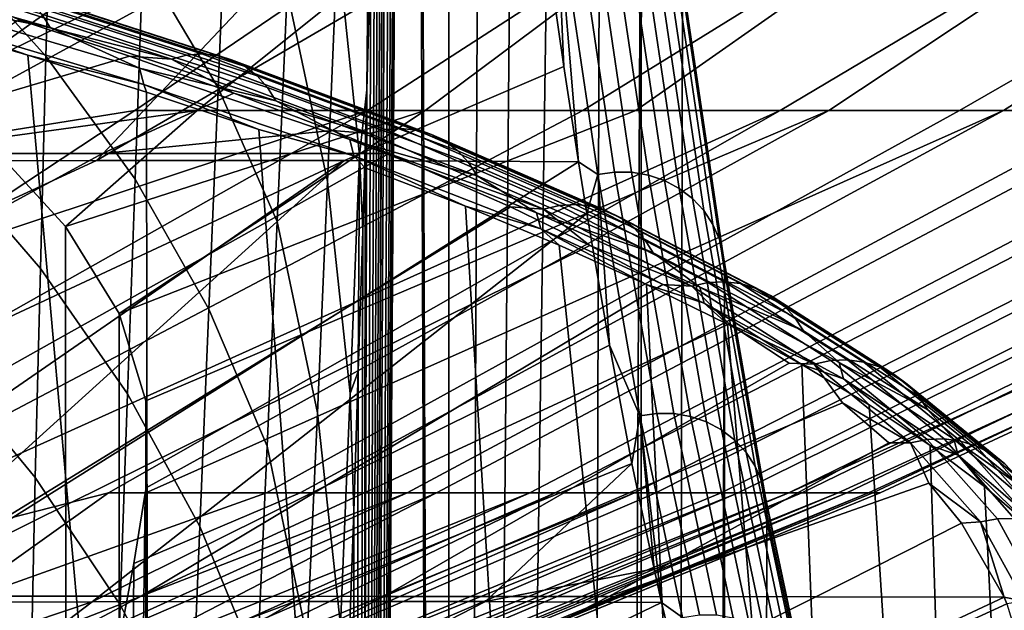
# Model space of a CAD drawing. Header units: metres. Extents: x -109 to 109, y -100 to 58.
# Tile 218 of 256: x 10.565 to 11.986, y -88.204 to -87.352. Entities that reach past the tile are written whole.
import ezdxf

# ---------------------------------------------------------------- set-up
doc = ezdxf.new("R2010")
doc.units = ezdxf.units.M
doc.layers.add('solid_21_062_100_XXX', color=7, linetype='CONTINUOUS')

msp = doc.modelspace()

# ---------------------------------------------------------------- linework, layer by layer
at = {"layer": 'solid_21_062_100_XXX'}
for points in [[(11.184763, -83.725746, -12.329351), (11.182526, -97.141953, -12.36777), (11.132689, -83.349373, -13.386336), (11.133984, -82.950752, -13.360291)], [(11.182526, -97.141953, -12.36777), (11.130466, -83.752258, -13.431258), (11.132689, -83.349373, -13.386336)], [(11.184763, -83.725746, -12.329351), (11.237278, -84.452599, -11.263227), (11.182526, -97.141953, -12.36777)], [(11.182526, -97.141953, -12.36777), (11.037268, -97.234558, -15.315604), (11.127295, -84.158638, -13.4954), (11.130466, -83.752258, -13.431258)], [(11.037268, -97.234558, -15.315604), (11.123158, -84.56781, -13.579127), (11.127295, -84.158638, -13.4954)], [(11.237278, -84.452599, -11.263227), (11.291389, -85.129326, -10.164747), (11.182526, -97.141953, -12.36777)], [(11.037268, -97.234558, -15.315604), (11.11804, -84.979156, -13.682779), (11.123158, -84.56781, -13.579127)], [(11.037268, -97.234558, -15.315604), (11.111924, -85.391945, -13.806681), (11.11804, -84.979156, -13.682779)], [(11.291389, -85.129326, -10.164747), (11.34698, -85.754486, -9.036256), (11.182526, -97.141953, -12.36777)], [(11.037268, -97.234558, -15.315604), (11.104795, -85.805481, -13.951156), (11.111924, -85.391945, -13.806681)], [(11.403936, -86.326797, -7.880075), (11.371697, -97.013657, -8.528762), (11.182526, -97.141953, -12.36777), (11.34698, -85.754486, -9.036256)], [(11.037268, -97.234558, -15.315604), (11.096634, -86.219101, -14.116561), (11.104795, -85.805481, -13.951156)], [(11.037268, -97.234558, -15.315604), (11.092161, -86.42569, -14.207218), (11.096634, -86.219101, -14.116561)], [(11.462135, -86.845024, -6.698707), (11.414532, -96.973763, -7.65951), (11.371697, -97.013657, -8.528762), (11.403936, -86.326797, -7.880075)], [(11.037268, -97.234558, -15.315604), (11.091611, -86.450294, -14.218379), (11.092161, -86.42569, -14.207218)], [(11.037268, -97.234558, -15.315604), (11.087427, -86.63208, -14.303198), (11.091611, -86.450294, -14.218379)], [(11.037268, -97.234558, -15.315604), (11.082427, -86.838104, -14.404562), (11.087427, -86.63208, -14.303198)], [(11.037268, -97.234558, -15.315604), (11.077159, -87.043663, -14.511351), (11.082427, -86.838104, -14.404562)], [(11.446376, -97.003174, -6.933265), (11.414532, -96.973763, -7.65951), (11.462135, -86.845024, -6.698707), (11.457319, -96.91539, -6.791195)], [(11.521454, -87.308052, -5.494647), (11.500065, -96.838539, -5.923754), (11.457319, -96.91539, -6.791195), (11.462135, -86.845024, -6.698707)], [(10.776423, -86.862297, -6.774191), (10.284968, -87.343292, -6.099185), (10.300515, -87.541451, -5.576911)], [(11.274362, -86.863976, -6.272103), (10.776423, -86.862297, -6.774191), (10.300515, -87.541451, -5.576911), (10.301704, -87.556114, -5.536963)], [(11.280804, -86.915596, -6.140454), (11.274362, -86.863976, -6.272103), (10.301704, -87.556114, -5.536963), (10.675611, -87.555389, -5.140099)], [(11.162273, -86.879967, 13.208403), (10.723304, -86.879967, 13.74341), (10.17187, -87.278542, 13.227898), (10.362198, -87.401077, 12.612713)], [(10.353836, -87.352074, -3.786071), (11.210348, -86.879967, -4.151585), (11.619567, -86.879967, -3.593493), (10.367348, -87.485214, -3.332168)], [(11.574577, -86.879967, 12.652584), (11.162273, -86.879967, 13.208403), (10.362198, -87.401077, 12.612713), (10.467577, -87.482864, 12.200525)], [(11.619567, -86.879967, -3.593493), (10.731043, -87.483253, -2.832774), (10.373212, -87.540329, -3.135169), (10.367348, -87.485214, -3.332168)], [(11.574577, -86.879967, 12.652584), (10.467577, -87.482864, 12.200525), (10.515361, -87.525093, 11.987183), (10.820944, -87.483253, 11.694262)], [(11.619567, -86.879967, -3.593493), (12.001028, -86.879967, -3.016071), (11.066636, -87.483253, -2.315554), (10.731043, -87.483253, -2.832774)], [(11.574577, -86.879967, 12.652584), (10.820944, -87.483253, 11.694262), (11.150109, -87.483253, 11.172928), (11.95923, -86.879967, 12.077285)], [(12.001028, -86.879967, -3.016071), (12.353819, -86.879967, -2.4207), (11.377319, -87.483253, -1.782999), (11.066636, -87.483253, -2.315554)], [(11.95923, -86.879967, 12.077285), (11.150109, -87.483253, 11.172928), (11.454178, -87.483253, 10.636568), (12.315313, -86.879967, 11.483877)], [(12.353819, -86.879967, -2.4207), (12.677097, -86.879967, -1.808802), (11.662395, -87.483253, -1.236307), (11.377319, -87.483253, -1.782999)], [(12.315313, -86.879967, 11.483877), (11.454178, -87.483253, 10.636568), (11.732465, -87.483253, 10.08639), (12.641976, -86.879967, 10.873778)], [(12.677097, -86.879967, -1.808802), (12.970091, -86.879967, -1.181839), (11.921219, -87.483253, -0.67671), (11.662395, -87.483253, -1.236307)], [(12.641976, -86.879967, 10.873778), (11.732465, -87.483253, 10.08639), (11.984344, -87.483253, 9.523633), (12.938438, -86.879967, 10.248448)], [(12.970091, -86.879967, -1.181839), (13.2321, -86.879967, -0.541309), (12.153211, -87.483253, -0.105467), (11.921219, -87.483253, -0.67671)], [(12.938438, -86.879967, 10.248448), (11.984344, -87.483253, 9.523633), (12.209248, -87.483253, 8.949562), (13.203991, -86.879967, 9.609379)], [(11.315959, -87.18206, -5.42669), (11.280804, -86.915596, -6.140454), (10.675611, -87.555389, -5.140099)], [(10.611523, -87.094223, -16.873432), (10.602643, -87.404732, -17.069096), (10.452617, -87.238472, -17.358986), (10.458118, -86.932327, -17.177431)], [(10.864778, -87.124344, -16.03685), (10.851122, -87.450325, -16.253927), (10.742718, -87.267151, -16.56514), (10.754759, -86.946785, -16.363302)], [(11.008945, -87.585655, -15.436301), (10.950751, -87.311218, -15.708387), (10.965188, -86.971573, -15.484643), (11.023195, -87.242981, -15.195656)], [(11.037268, -97.234558, -15.315604), (11.071625, -87.248726, -14.623567), (11.077159, -87.043663, -14.511351)], [(10.742718, -87.267151, -16.56514), (10.73121, -87.5821, -16.775505), (10.602643, -87.404732, -17.069096), (10.611523, -87.094223, -16.873432)], [(10.851122, -87.450325, -16.253927), (10.864778, -87.124344, -16.03685), (10.950751, -87.311218, -15.708387), (10.936251, -87.642937, -15.941179)], [(11.338936, -87.170937, -5.435988), (11.315959, -87.18206, -5.42669), (11.350072, -87.419472, -4.734398)], [(11.338936, -87.170937, -5.435988), (11.398929, -87.575607, -4.218276), (11.423306, -87.571983, -4.218364), (11.363321, -87.167366, -5.43591)], [(11.338936, -87.170937, -5.435988), (11.350072, -87.419472, -4.734398), (11.37131, -87.556999, -4.303632)], [(11.338936, -87.170937, -5.435988), (11.37131, -87.556999, -4.303632), (11.398929, -87.575607, -4.218276)], [(11.363321, -87.167366, -5.43591), (11.423306, -87.571983, -4.218364), (11.447917, -87.57222, -4.219649), (11.387932, -87.167595, -5.437205)], [(11.387932, -87.167595, -5.437205), (11.447917, -87.57222, -4.219649), (11.472097, -87.576309, -4.222095), (11.412104, -87.171623, -5.439839)], [(11.412104, -87.171623, -5.439839), (11.472097, -87.576309, -4.222095), (11.495194, -87.584145, -4.225637), (11.435183, -87.179337, -5.44374)], [(11.350072, -87.419472, -4.734398), (11.315959, -87.18206, -5.42669), (10.675611, -87.555389, -5.140099), (11.033501, -87.555176, -4.728831)], [(11.435183, -87.179337, -5.44374), (11.495194, -87.584145, -4.225637), (11.516585, -87.595512, -4.230179), (11.456548, -87.190536, -5.448803)], [(11.023195, -87.242981, -15.195656), (11.068181, -87.192863, -14.683269), (11.065819, -87.453064, -14.741283), (11.055354, -87.547409, -14.931799)], [(11.068181, -87.192863, -14.683269), (11.071625, -87.248726, -14.623567), (11.065819, -87.453064, -14.741283)], [(11.456548, -87.190536, -5.448803), (11.516585, -87.595512, -4.230179), (11.535691, -87.610107, -4.235599), (11.47562, -87.204903, -5.454891)], [(11.47562, -87.204903, -5.454891), (11.535691, -87.610107, -4.235599), (11.551996, -87.627533, -4.241749), (11.491887, -87.222069, -5.46184)], [(11.491887, -87.222069, -5.46184), (11.551996, -87.627533, -4.241749), (11.565063, -87.647324, -4.248465), (11.504908, -87.241554, -5.469462)], [(10.596695, -87.344208, 15.105261), (10.2363, -87.241615, 15.696945), (10.247715, -87.260651, 15.707659), (10.608509, -87.363358, 15.115318)], [(10.602643, -87.404732, -17.069096), (10.59456, -87.710823, -17.273083), (10.448137, -87.541092, -17.548908), (10.452617, -87.238472, -17.358986)], [(11.041922, -87.89135, -15.189646), (11.008945, -87.585655, -15.436301), (11.023195, -87.242981, -15.195656), (11.055354, -87.547409, -14.931799)], [(11.504908, -87.241554, -5.469462), (11.565063, -87.647324, -4.248465), (11.574534, -87.668938, -4.255564), (11.514331, -87.26284, -5.477552)], [(11.037268, -97.234558, -15.315604), (11.065819, -87.453064, -14.741283), (11.071625, -87.248726, -14.623567)], [(10.608509, -87.363358, 15.115318), (10.247715, -87.260651, 15.707659), (10.402062, -87.321922, 15.486339)], [(10.851122, -87.450325, -16.253927), (10.837745, -87.769783, -16.479517), (10.73121, -87.5821, -16.775505), (10.742718, -87.267151, -16.56514)], [(11.514331, -87.26284, -5.477552), (11.574534, -87.668938, -4.255564), (11.580158, -87.691803, -4.262855), (11.519903, -87.285355, -5.485891)], [(11.580158, -87.691803, -4.262855), (11.581765, -87.714897, -4.270477), (11.521454, -87.308052, -5.494647), (11.519903, -87.285355, -5.485891)], [(10.783712, -87.409203, 14.418406), (10.462027, -87.304893, 15.021619), (10.483226, -87.29892, 15.03268), (10.805551, -87.403435, 14.428267)], [(10.805551, -87.403435, 14.428267), (10.483226, -87.29892, 15.03268), (10.504709, -87.296898, 15.044586), (10.827683, -87.401627, 14.438957)], [(10.827683, -87.401627, 14.438957), (10.504709, -87.296898, 15.044586), (10.525898, -87.298882, 15.057018), (10.849513, -87.403809, 14.450187)], [(10.849513, -87.403809, 14.450187), (10.525898, -87.298882, 15.057018), (10.546218, -87.30481, 15.069639), (10.870449, -87.409943, 14.461654)], [(10.783712, -87.409203, 14.418406), (10.563449, -87.35231, 14.793504), (10.462027, -87.304893, 15.021619)], [(10.870449, -87.409943, 14.461654), (10.546218, -87.30481, 15.069639), (10.565123, -87.314537, 15.082109), (10.889927, -87.419853, 14.473048)], [(10.889927, -87.419853, 14.473048), (10.565123, -87.314537, 15.082109), (10.582101, -87.327789, 15.094091), (10.907421, -87.433273, 14.484062)], [(10.994394, -87.919243, -15.685787), (10.936251, -87.642937, -15.941179), (10.950751, -87.311218, -15.708387), (11.008945, -87.585655, -15.436301)], [(11.581765, -87.714897, -4.270477), (11.542725, -96.743225, -5.05806), (11.500065, -96.838539, -5.923754), (11.521454, -87.308052, -5.494647)], [(10.402062, -87.321922, 15.486339), (10.408073, -87.345085, 15.492384), (10.74389, -87.445389, 14.913329), (10.737834, -87.422188, 14.907507)], [(10.608509, -87.363358, 15.115318), (10.402062, -87.321922, 15.486339), (10.737834, -87.422188, 14.907507)], [(10.907421, -87.433273, 14.484062), (10.582101, -87.327789, 15.094091), (10.596695, -87.344208, 15.105261), (10.92246, -87.449837, 14.494399)], [(10.92246, -87.449837, 14.494399), (10.596695, -87.344208, 15.105261), (10.608509, -87.363358, 15.115318), (10.934635, -87.469101, 14.503778)], [(10.563449, -87.35231, 14.793504), (10.723012, -87.404884, 14.489384), (10.250102, -87.545105, 14.6134)], [(10.408073, -87.345085, 15.492384), (10.397101, -87.350883, 15.514253), (10.576702, -87.40332, 15.215284)], [(10.576702, -87.40332, 15.215284), (10.397101, -87.350883, 15.514253), (10.404887, -89.151505, 16.209862), (10.750126, -89.339386, 15.65585)], [(10.74389, -87.445389, 14.913329), (10.408073, -87.345085, 15.492384), (10.576702, -87.40332, 15.215284)], [(10.783712, -87.409203, 14.418406), (10.723012, -87.404884, 14.489384), (10.563449, -87.35231, 14.793504)], [(10.934635, -87.469101, 14.503778), (10.608509, -87.363358, 15.115318), (10.737834, -87.422188, 14.907507)], [(10.87386, -87.458183, 14.180597), (10.684139, -87.545341, 14.153197), (10.250102, -87.545105, 14.6134), (10.723012, -87.404884, 14.489384)], [(10.747739, -87.456612, 14.9111), (10.576702, -87.40332, 15.215284), (10.750126, -89.339386, 15.65585)], [(10.74389, -87.445389, 14.913329), (10.576702, -87.40332, 15.215284), (10.747739, -87.456612, 14.9111)], [(10.73121, -87.5821, -16.775505), (10.720265, -87.891678, -16.99412), (10.59456, -87.710823, -17.273083), (10.602643, -87.404732, -17.069096)], [(10.783712, -87.409203, 14.418406), (10.87386, -87.458183, 14.180597), (10.723012, -87.404884, 14.489384)], [(11.070263, -87.516121, 13.798223), (10.783712, -87.409203, 14.418406), (10.805551, -87.403435, 14.428267), (11.092669, -87.510567, 13.806853)], [(11.070263, -87.516121, 13.798223), (10.87386, -87.458183, 14.180597), (10.783712, -87.409203, 14.418406)], [(11.092669, -87.510567, 13.806853), (10.805551, -87.403435, 14.428267), (10.827683, -87.401627, 14.438957), (11.115379, -87.508972, 13.816296)], [(11.115379, -87.508972, 13.816296), (10.827683, -87.401627, 14.438957), (10.849513, -87.403809, 14.450187), (11.137778, -87.511368, 13.826293)], [(11.137778, -87.511368, 13.826293), (10.849513, -87.403809, 14.450187), (10.870449, -87.409943, 14.461654), (11.159262, -87.517708, 13.836576)], [(11.159262, -87.517708, 13.836576), (10.870449, -87.409943, 14.461654), (10.889927, -87.419853, 14.473048), (11.17925, -87.527802, 13.846867)], [(10.737834, -87.422188, 14.907507), (10.74389, -87.445389, 14.913329), (11.047093, -87.548393, 14.31707), (11.041, -87.525146, 14.311469)], [(10.934635, -87.469101, 14.503778), (10.737834, -87.422188, 14.907507), (11.041, -87.525146, 14.311469)], [(11.17925, -87.527802, 13.846867), (10.889927, -87.419853, 14.473048), (10.907421, -87.433273, 14.484062), (11.197203, -87.541397, 13.856887)], [(11.350072, -87.419472, -4.734398), (11.033501, -87.555176, -4.728831), (11.37131, -87.556999, -4.303632)], [(11.197203, -87.541397, 13.856887), (10.907421, -87.433273, 14.484062), (10.92246, -87.449837, 14.494399), (11.212636, -87.558105, 13.866367)], [(10.74389, -87.445389, 14.913329), (10.747739, -87.456612, 14.9111), (10.910061, -87.510696, 14.601934)], [(11.047093, -87.548393, 14.31707), (10.74389, -87.445389, 14.913329), (10.910061, -87.510696, 14.601934)], [(10.910061, -87.510696, 14.601934), (10.747739, -87.456612, 14.9111), (10.750126, -89.339386, 15.65585), (11.061356, -89.541252, 15.089783)], [(10.837745, -87.769783, -16.479517), (10.851122, -87.450325, -16.253927), (10.936251, -87.642937, -15.941179), (10.921774, -87.966957, -16.182455)], [(11.212636, -87.558105, 13.866367), (10.92246, -87.449837, 14.494399), (10.934635, -87.469101, 14.503778), (11.225134, -87.577492, 13.875051)], [(11.037268, -97.234558, -15.315604), (11.059743, -87.656723, -14.864483), (11.065819, -87.453064, -14.741283)], [(11.055354, -87.547409, -14.931799), (11.065819, -87.453064, -14.741283), (11.059743, -87.656723, -14.864483)], [(10.87386, -87.458183, 14.180597), (11.015874, -87.512154, 13.867387), (10.684139, -87.545341, 14.153197)], [(11.070263, -87.516121, 13.798223), (11.015874, -87.512154, 13.867387), (10.87386, -87.458183, 14.180597)], [(11.225134, -87.577492, 13.875051), (10.934635, -87.469101, 14.503778), (11.041, -87.525146, 14.311469)], [(10.392004, -87.706497, -2.503894), (10.373212, -87.540329, -3.135169), (10.731043, -87.483253, -2.832774)], [(10.392004, -87.706497, -2.503894), (10.731043, -87.483253, -2.832774), (11.066636, -87.483253, -2.315554)], [(10.410348, -87.853401, -1.887691), (10.392004, -87.706497, -2.503894), (11.066636, -87.483253, -2.315554)], [(10.42836, -87.983154, -1.282619), (10.410348, -87.853401, -1.887691), (11.066636, -87.483253, -2.315554), (11.377319, -87.483253, -1.782999)], [(10.42836, -87.983154, -1.282619), (11.377319, -87.483253, -1.782999), (11.662395, -87.483253, -1.236307), (10.436293, -88.035789, -1.016148)], [(10.446145, -88.097389, -0.68521), (10.436293, -88.035789, -1.016148), (11.662395, -87.483253, -1.236307), (10.69314, -88.034286, -0.507993)], [(10.820944, -87.483253, 11.694262), (10.515361, -87.525093, 11.987183), (10.630801, -87.650139, 11.353534)], [(11.150109, -87.483253, 11.172928), (10.630801, -87.650139, 11.353534), (10.708179, -87.77594, 10.713081)], [(11.150109, -87.483253, 11.172928), (10.820944, -87.483253, 11.694262), (10.630801, -87.650139, 11.353534)], [(10.921169, -88.034286, 0.011279), (10.69314, -88.034286, -0.507993), (11.662395, -87.483253, -1.236307), (11.921219, -87.483253, -0.67671)], [(11.732465, -87.483253, 10.08639), (11.454178, -87.483253, 10.636568), (10.708179, -87.77594, 10.713081), (10.747008, -87.901886, 10.068846)], [(11.454178, -87.483253, 10.636568), (11.150109, -87.483253, 11.172928), (10.708179, -87.77594, 10.713081)], [(11.984344, -87.483253, 9.523633), (11.732465, -87.483253, 10.08639), (10.74714, -88.027252, 9.424575), (10.746002, -88.034637, 9.386349)], [(10.746002, -88.034637, 9.386349), (10.969362, -88.034286, 8.864421), (11.984344, -87.483253, 9.523633)], [(11.732465, -87.483253, 10.08639), (10.747008, -87.901886, 10.068846), (10.74714, -88.027252, 9.424575)], [(11.124001, -88.034286, 0.540903), (10.921169, -88.034286, 0.011279), (11.921219, -87.483253, -0.67671), (12.153211, -87.483253, -0.105467)], [(11.166415, -88.034286, 8.332621), (12.209248, -87.483253, 8.949562), (11.984344, -87.483253, 9.523633), (10.969362, -88.034286, 8.864421)], [(11.301165, -88.034286, 1.079656), (11.124001, -88.034286, 0.540903), (12.153211, -87.483253, -0.105467), (12.357847, -87.483253, 0.476137)], [(11.337704, -88.034286, 7.791971), (12.40667, -87.483253, 8.36547), (12.209248, -87.483253, 8.949562), (11.166415, -88.034286, 8.332621)], [(11.452252, -88.034286, 1.626294), (11.301165, -88.034286, 1.079656), (12.357847, -87.483253, 0.476137), (12.534668, -87.483253, 1.066792)], [(11.482831, -88.034286, 7.243719), (12.576167, -87.483253, 7.772672), (12.40667, -87.483253, 8.36547), (11.337704, -88.034286, 7.791971)], [(11.576916, -88.034286, 2.179558), (11.452252, -88.034286, 1.626294), (12.534668, -87.483253, 1.066792), (12.683275, -87.483253, 1.665169)], [(11.601463, -88.034286, 6.689131), (12.717358, -87.483253, 7.172502), (12.576167, -87.483253, 7.772672), (11.482831, -88.034286, 7.243719)], [(11.674867, -88.034286, 2.73817), (11.576916, -88.034286, 2.179558), (12.683275, -87.483253, 1.665169), (12.803335, -87.483253, 2.269921)], [(11.693327, -88.034286, 6.129486), (12.829923, -87.483253, 6.56631), (12.717358, -87.483253, 7.172502), (11.601463, -88.034286, 6.689131)], [(11.674867, -88.034286, 2.73817), (12.894576, -87.483253, 2.879686), (12.956794, -87.483253, 3.493093), (11.745879, -88.034286, 3.300841)], [(11.674867, -88.034286, 2.73817), (12.803335, -87.483253, 2.269921), (12.894576, -87.483253, 2.879686)], [(11.75821, -88.034286, 5.566075), (12.91361, -87.483253, 5.955462), (12.829923, -87.483253, 6.56631), (11.693327, -88.034286, 6.129486)], [(11.745879, -88.034286, 3.300841), (12.956794, -87.483253, 3.493093), (12.989847, -87.483253, 4.10876), (11.78979, -88.034286, 3.866273)], [(11.795962, -88.034286, 5.000198), (12.968231, -87.483253, 5.341332), (12.91361, -87.483253, 5.955462), (11.75821, -88.034286, 5.566075)], [(11.78979, -88.034286, 3.866273), (12.989847, -87.483253, 4.10876), (12.993663, -87.483253, 4.725303), (11.806498, -88.034286, 4.433162)], [(11.806498, -88.034286, 4.433162), (12.993663, -87.483253, 4.725303), (12.968231, -87.483253, 5.341332), (11.795962, -88.034286, 5.000198)], [(11.015874, -87.512154, 13.867387), (11.097588, -87.545181, 13.675487), (10.684139, -87.545341, 14.153197)], [(11.047093, -87.548393, 14.31707), (10.910061, -87.510696, 14.601934), (11.061356, -89.541252, 15.089783), (11.063522, -87.565544, 14.288036)], [(11.070263, -87.516121, 13.798223), (11.097588, -87.545181, 13.675487), (11.015874, -87.512154, 13.867387)], [(11.320868, -87.625259, 13.163096), (11.070263, -87.516121, 13.798223), (11.092669, -87.510567, 13.806853), (11.343771, -87.619919, 13.170471)], [(11.343771, -87.619919, 13.170471), (11.092669, -87.510567, 13.806853), (11.115379, -87.508972, 13.816296), (11.366983, -87.618538, 13.178638)], [(11.366983, -87.618538, 13.178638), (11.115379, -87.508972, 13.816296), (11.137778, -87.511368, 13.826293), (11.389878, -87.621162, 13.187376)], [(11.389878, -87.621162, 13.187376), (11.137778, -87.511368, 13.826293), (11.159262, -87.517708, 13.836576), (11.411839, -87.627701, 13.196448)], [(10.631236, -88.423431, 11.351058), (10.630801, -87.650139, 11.353534), (10.515361, -87.525093, 11.987183), (10.516029, -88.301971, 11.984448)], [(11.041, -87.525146, 14.311469), (11.047093, -87.548393, 14.31707), (11.316886, -87.653732, 13.705429), (11.31076, -87.630455, 13.700049)], [(11.225134, -87.577492, 13.875051), (11.041, -87.525146, 14.311469), (11.31076, -87.630455, 13.700049)], [(11.320868, -87.625259, 13.163096), (11.097588, -87.545181, 13.675487), (11.070263, -87.516121, 13.798223)], [(11.411839, -87.627701, 13.196448), (11.159262, -87.517708, 13.836576), (11.17925, -87.527802, 13.846867), (11.432273, -87.637993, 13.205611)], [(11.432273, -87.637993, 13.205611), (11.17925, -87.527802, 13.846867), (11.197203, -87.541397, 13.856887), (11.450626, -87.651764, 13.214616)], [(10.59456, -87.710823, -17.273083), (10.587276, -88.012474, -17.485231), (10.444656, -87.840088, -17.747105), (10.448137, -87.541092, -17.548908)], [(11.450626, -87.651764, 13.214616), (11.197203, -87.541397, 13.856887), (11.212636, -87.558105, 13.866367), (11.466406, -87.668625, 13.223221)], [(9.685408, -87.831192, 14.413093), (10.250102, -87.545105, 14.6134), (10.684139, -87.545341, 14.153197), (9.947057, -87.945724, 13.826104)], [(9.947057, -87.945724, 13.826104), (10.684139, -87.545341, 14.153197), (11.097588, -87.545181, 13.675487), (10.173249, -88.062645, 13.224277)], [(11.272834, -87.621941, 13.228712), (10.363066, -88.18148, 12.609982), (10.173249, -88.062645, 13.224277), (11.097588, -87.545181, 13.675487)], [(10.675611, -87.555389, -5.140099), (10.301704, -87.556114, -5.536963), (10.315476, -87.721039, -5.0743)], [(11.033501, -87.555176, -4.728831), (10.675611, -87.555389, -5.140099), (10.315476, -87.721039, -5.0743), (10.329827, -87.883293, -4.592192)], [(11.033501, -87.555176, -4.728831), (10.329827, -87.883293, -4.592192), (10.343708, -88.031189, -4.125893)], [(11.033501, -87.555176, -4.728831), (10.343708, -88.031189, -4.125893), (10.357239, -88.166878, -3.671342)], [(11.37131, -87.556999, -4.303632), (11.033501, -87.555176, -4.728831), (10.357239, -88.166878, -3.671342), (10.359866, -88.192245, -3.583086)], [(11.383357, -87.631676, -4.059003), (11.37131, -87.556999, -4.303632), (10.359866, -88.192245, -3.583086), (10.669594, -88.191498, -3.172109)], [(11.055354, -87.547409, -14.931799), (11.053393, -87.859467, -14.993238), (11.041922, -87.89135, -15.189646)], [(11.047093, -87.548393, 14.31707), (11.063522, -87.565544, 14.288036), (11.207983, -87.621078, 13.969646)], [(11.316886, -87.653732, 13.705429), (11.047093, -87.548393, 14.31707), (11.207983, -87.621078, 13.969646)], [(11.055354, -87.547409, -14.931799), (11.059743, -87.656723, -14.864483), (11.053393, -87.859467, -14.993238)], [(11.320868, -87.625259, 13.163096), (11.272834, -87.621941, 13.228712), (11.097588, -87.545181, 13.675487)], [(11.398929, -87.575607, -4.218276), (11.37131, -87.556999, -4.303632), (11.383357, -87.631676, -4.059003)], [(11.207983, -87.621078, 13.969646), (11.063522, -87.565544, 14.288036), (11.061356, -89.541252, 15.089783), (11.338089, -89.757217, 14.513628)], [(11.466406, -87.668625, 13.223221), (11.212636, -87.558105, 13.866367), (11.225134, -87.577492, 13.875051), (11.479184, -87.688133, 13.231194)], [(10.837745, -87.769783, -16.479517), (10.824695, -88.082848, -16.713264), (10.720265, -87.891678, -16.99412), (10.73121, -87.5821, -16.775505)], [(11.027969, -88.225098, -15.455994), (10.994394, -87.919243, -15.685787), (11.008945, -87.585655, -15.436301), (11.041922, -87.89135, -15.189646)], [(11.479184, -87.688133, 13.231194), (11.225134, -87.577492, 13.875051), (11.31076, -87.630455, 13.700049)], [(11.398929, -87.575607, -4.218276), (11.383357, -87.631676, -4.059003), (11.416013, -87.821701, -3.396273)], [(11.398929, -87.575607, -4.218276), (11.459779, -87.923523, -2.98319), (11.484148, -87.919846, -2.983446), (11.423306, -87.571983, -4.218364)], [(11.398929, -87.575607, -4.218276), (11.416013, -87.821701, -3.396273), (11.459779, -87.923523, -2.98319)], [(11.423306, -87.571983, -4.218364), (11.484148, -87.919846, -2.983446), (11.508759, -87.920082, -2.98472), (11.447917, -87.57222, -4.219649)], [(11.447917, -87.57222, -4.219649), (11.508759, -87.920082, -2.98472), (11.532949, -87.924225, -2.986976), (11.472097, -87.576309, -4.222095)], [(11.472097, -87.576309, -4.222095), (11.532949, -87.924225, -2.986976), (11.556065, -87.932167, -2.990154), (11.495194, -87.584145, -4.225637)], [(11.495194, -87.584145, -4.225637), (11.556065, -87.932167, -2.990154), (11.577481, -87.94368, -2.994168), (11.516585, -87.595512, -4.230179)], [(11.516585, -87.595512, -4.230179), (11.577481, -87.94368, -2.994168), (11.596621, -87.958466, -2.998909), (11.535691, -87.610107, -4.235599)], [(11.535691, -87.610107, -4.235599), (11.596621, -87.958466, -2.998909), (11.612966, -87.97612, -3.00425), (11.551996, -87.627533, -4.241749)], [(11.387522, -87.677666, 12.903761), (10.365596, -88.18325, 12.600819), (10.363066, -88.18148, 12.609982), (11.272834, -87.621941, 13.228712)], [(11.207983, -87.621078, 13.969646), (11.338089, -89.757217, 14.513628), (11.579996, -89.987251, 13.929011), (11.343309, -87.677269, 13.647029)], [(11.316886, -87.653732, 13.705429), (11.207983, -87.621078, 13.969646), (11.343309, -87.677269, 13.647029)], [(11.320868, -87.625259, 13.163096), (11.387522, -87.677666, 12.903761), (11.272834, -87.621941, 13.228712)], [(11.534817, -87.736221, 12.515061), (11.320868, -87.625259, 13.163096), (11.343771, -87.619919, 13.170471), (11.558141, -87.73111, 12.521157)], [(11.534817, -87.736221, 12.515061), (11.387522, -87.677666, 12.903761), (11.320868, -87.625259, 13.163096)], [(11.558141, -87.73111, 12.521157), (11.343771, -87.619919, 13.170471), (11.366983, -87.618538, 13.178638), (11.581782, -87.72995, 12.528027)], [(11.581782, -87.72995, 12.528027), (11.366983, -87.618538, 13.178638), (11.389878, -87.621162, 13.187376), (11.605102, -87.732788, 12.535481)], [(11.605102, -87.732788, 12.535481), (11.389878, -87.621162, 13.187376), (11.411839, -87.627701, 13.196448), (11.627469, -87.73954, 12.543322)], [(11.627469, -87.73954, 12.543322), (11.411839, -87.627701, 13.196448), (11.432273, -87.637993, 13.205611), (11.648282, -87.750031, 12.551335)], [(11.551996, -87.627533, -4.241749), (11.612966, -87.97612, -3.00425), (11.626077, -87.99617, -3.010045), (11.565063, -87.647324, -4.248465)], [(11.416013, -87.821701, -3.396273), (11.383357, -87.631676, -4.059003), (10.669594, -88.191498, -3.172109)], [(11.31076, -87.630455, 13.700049), (11.316886, -87.653732, 13.705429), (11.552546, -87.761063, 13.080256), (11.546392, -87.737747, 13.075097)], [(11.479184, -87.688133, 13.231194), (11.31076, -87.630455, 13.700049), (11.546392, -87.737747, 13.075097)], [(11.648282, -87.750031, 12.551335), (11.432273, -87.637993, 13.205611), (11.450626, -87.651764, 13.214616), (11.666977, -87.763977, 12.559306)], [(10.708323, -88.545464, 10.711893), (10.708179, -87.77594, 10.713081), (10.630801, -87.650139, 11.353534), (10.631236, -88.423431, 11.351058)], [(10.979633, -88.244034, -15.943474), (10.921774, -87.966957, -16.182455), (10.936251, -87.642937, -15.941179), (10.994394, -87.919243, -15.685787)], [(11.037268, -97.234558, -15.315604), (11.053393, -87.859467, -14.993238), (11.059743, -87.656723, -14.864483)], [(11.316886, -87.653732, 13.705429), (11.343309, -87.677269, 13.647029), (11.469378, -87.734062, 13.320434)], [(11.552546, -87.761063, 13.080256), (11.316886, -87.653732, 13.705429), (11.469378, -87.734062, 13.320434)], [(11.666977, -87.763977, 12.559306), (11.450626, -87.651764, 13.214616), (11.466406, -87.668625, 13.223221), (11.68305, -87.780991, 12.567019)], [(11.565063, -87.647324, -4.248465), (11.626077, -87.99617, -3.010045), (11.635598, -88.018074, -3.01614), (11.574534, -87.668938, -4.255564)], [(11.68305, -87.780991, 12.567019), (11.466406, -87.668625, 13.223221), (11.479184, -87.688133, 13.231194), (11.696069, -87.800621, 12.574265)], [(11.574534, -87.668938, -4.255564), (11.635598, -88.018074, -3.01614), (11.641274, -88.041229, -3.022369), (11.580158, -87.691803, -4.262855)], [(11.492917, -87.733856, 12.575397), (10.740151, -88.183548, 12.096375), (10.365596, -88.18325, 12.600819), (11.387522, -87.677666, 12.903761)], [(11.469378, -87.734062, 13.320434), (11.343309, -87.677269, 13.647029), (11.579996, -89.987251, 13.929011)], [(11.534817, -87.736221, 12.515061), (11.492917, -87.733856, 12.575397), (11.387522, -87.677666, 12.903761)], [(11.696069, -87.800621, 12.574265), (11.479184, -87.688133, 13.231194), (11.546392, -87.737747, 13.075097)], [(11.641274, -88.041229, -3.022369), (11.642939, -88.064674, -3.028833), (11.581765, -87.714897, -4.270477), (11.580158, -87.691803, -4.262855)], [(10.720265, -87.891678, -16.99412), (10.709909, -88.195923, -17.22076), (10.587276, -88.012474, -17.485231), (10.59456, -87.710823, -17.273083)], [(11.581765, -87.714897, -4.270477), (11.585287, -96.629471, -4.19436), (11.542725, -96.743225, -5.05806)], [(11.581765, -87.714897, -4.270477), (11.642939, -88.064674, -3.028833), (11.627719, -96.497299, -3.333299), (11.585287, -96.629471, -4.19436)], [(11.534817, -87.736221, 12.515061), (11.588856, -87.790489, 12.243909), (10.740151, -88.183548, 12.096375), (11.492917, -87.733856, 12.575397)], [(11.469378, -87.734062, 13.320434), (11.579996, -89.987251, 13.929011), (11.786774, -90.2313, 13.337474), (11.586069, -87.791405, 12.990126)], [(11.552546, -87.761063, 13.080256), (11.469378, -87.734062, 13.320434), (11.586069, -87.791405, 12.990126)], [(11.711534, -87.848633, 11.856156), (11.534817, -87.736221, 12.515061), (11.558141, -87.73111, 12.521157), (11.735207, -87.843735, 11.860956)], [(11.711534, -87.848633, 11.856156), (11.588856, -87.790489, 12.243909), (11.534817, -87.736221, 12.515061)], [(11.546392, -87.737747, 13.075097), (11.552546, -87.761063, 13.080256), (11.753471, -87.870026, 12.443399), (11.747296, -87.846672, 12.438461)], [(11.696069, -87.800621, 12.574265), (11.546392, -87.737747, 13.075097), (11.747296, -87.846672, 12.438461)], [(11.735207, -87.843735, 11.860956), (11.558141, -87.73111, 12.521157), (11.581782, -87.72995, 12.528027), (11.7592, -87.842804, 11.866508)], [(11.7592, -87.842804, 11.866508), (11.581782, -87.72995, 12.528027), (11.605102, -87.732788, 12.535481), (11.782868, -87.845863, 11.872662)], [(11.782868, -87.845863, 11.872662), (11.605102, -87.732788, 12.535481), (11.627469, -87.73954, 12.543322), (11.805572, -87.852837, 11.879251)], [(11.805572, -87.852837, 11.879251), (11.627469, -87.73954, 12.543322), (11.648282, -87.750031, 12.551335), (11.826697, -87.863525, 11.886099)], [(11.826697, -87.863525, 11.886099), (11.648282, -87.750031, 12.551335), (11.666977, -87.763977, 12.559306), (11.845675, -87.87764, 11.893019)], [(10.824695, -88.082848, -16.713264), (10.837745, -87.769783, -16.479517), (10.921774, -87.966957, -16.182455), (10.907381, -88.28347, -16.431767)], [(11.552546, -87.761063, 13.080256), (11.586069, -87.791405, 12.990126), (11.693276, -87.849251, 12.656364)], [(11.753471, -87.870026, 12.443399), (11.552546, -87.761063, 13.080256), (11.693276, -87.849251, 12.656364)], [(11.845675, -87.87764, 11.893019), (11.666977, -87.763977, 12.559306), (11.68305, -87.780991, 12.567019), (11.861991, -87.894814, 11.899826)], [(10.747024, -88.667709, 10.068744), (10.747008, -87.901886, 10.068846), (10.708179, -87.77594, 10.713081), (10.708323, -88.545464, 10.711893)], [(11.861991, -87.894814, 11.899826), (11.68305, -87.780991, 12.567019), (11.696069, -87.800621, 12.574265), (11.875206, -87.914574, 11.906335)], [(11.675289, -87.847496, 11.909546), (11.090188, -88.183815, 11.574701), (10.740151, -88.183548, 12.096375), (11.588856, -87.790489, 12.243909)], [(11.693276, -87.849251, 12.656364), (11.586069, -87.791405, 12.990126), (11.786774, -90.2313, 13.337474)], [(11.711534, -87.848633, 11.856156), (11.675289, -87.847496, 11.909546), (11.588856, -87.790489, 12.243909)], [(11.875206, -87.914574, 11.906335), (11.696069, -87.800621, 12.574265), (11.747296, -87.846672, 12.438461)], [(11.448229, -87.99189, -2.742408), (11.416013, -87.821701, -3.396273), (10.669594, -88.191498, -3.172109), (10.961662, -88.191277, -2.749362)], [(11.459779, -87.923523, -2.98319), (11.416013, -87.821701, -3.396273), (11.448229, -87.99189, -2.742408)], [(10.587276, -88.012474, -17.485231), (10.580766, -88.309616, -17.705441), (10.442128, -88.135345, -17.953524), (10.444656, -87.840088, -17.747105)], [(11.711534, -87.848633, 11.856156), (11.752099, -87.904831, 11.572607), (11.090188, -88.183815, 11.574701), (11.675289, -87.847496, 11.909546)], [(11.693276, -87.849251, 12.656364), (11.786774, -90.2313, 13.337474), (11.958105, -90.489304, 12.740534), (11.790896, -87.907532, 12.319407)], [(11.753471, -87.870026, 12.443399), (11.693276, -87.849251, 12.656364), (11.790896, -87.907532, 12.319407)], [(11.850551, -87.962097, 11.18846), (11.711534, -87.848633, 11.856156), (11.735207, -87.843735, 11.860956), (11.874496, -87.95742, 11.191949)], [(11.850551, -87.962097, 11.18846), (11.752099, -87.904831, 11.572607), (11.711534, -87.848633, 11.856156)], [(11.874496, -87.95742, 11.191949), (11.735207, -87.843735, 11.860956), (11.7592, -87.842804, 11.866508), (11.898768, -87.956718, 11.196169)], [(11.747296, -87.846672, 12.438461), (11.753471, -87.870026, 12.443399), (11.919157, -87.980263, 11.79672), (11.912966, -87.956871, 11.792002)], [(11.875206, -87.914574, 11.906335), (11.747296, -87.846672, 12.438461), (11.912966, -87.956871, 11.792002)], [(11.898768, -87.956718, 11.196169), (11.7592, -87.842804, 11.866508), (11.782868, -87.845863, 11.872662), (11.92271, -87.959999, 11.201006)], [(11.92271, -87.959999, 11.201006), (11.782868, -87.845863, 11.872662), (11.805572, -87.852837, 11.879251), (11.945677, -87.967186, 11.20633)], [(11.945677, -87.967186, 11.20633), (11.805572, -87.852837, 11.879251), (11.826697, -87.863525, 11.886099), (11.967048, -87.978073, 11.211997)], [(11.037268, -97.234558, -15.315604), (11.046769, -88.061295, -15.127556), (11.053393, -87.859467, -14.993238)], [(11.041922, -87.89135, -15.189646), (11.053393, -87.859467, -14.993238), (11.046769, -88.061295, -15.127556)], [(11.967048, -87.978073, 11.211997), (11.826697, -87.863525, 11.886099), (11.845675, -87.87764, 11.893019), (11.986246, -87.992371, 11.217855)], [(11.753471, -87.870026, 12.443399), (11.790896, -87.907532, 12.319407), (11.878831, -87.966225, 11.979543)], [(11.919157, -87.980263, 11.79672), (11.753471, -87.870026, 12.443399), (11.878831, -87.966225, 11.979543)], [(11.986246, -87.992371, 11.217855), (11.845675, -87.87764, 11.893019), (11.861991, -87.894814, 11.899826), (12.002754, -88.009697, 11.223744)], [(10.824695, -88.082848, -16.713264), (10.812012, -88.389603, -16.95487), (10.709909, -88.195923, -17.22076), (10.720265, -87.891678, -16.99412)], [(11.027969, -88.225098, -15.455994), (11.041922, -87.89135, -15.189646), (11.046769, -88.061295, -15.127556), (11.03987, -88.26207, -15.267464)], [(12.002754, -88.009697, 11.223744), (11.861991, -87.894814, 11.899826), (11.875206, -87.914574, 11.906335), (12.016125, -88.029587, 11.229507)], [(10.750347, -88.763626, 9.562035), (10.74714, -88.789536, 9.424972), (10.74714, -88.027252, 9.424575), (10.747008, -87.901886, 10.068846)], [(10.750347, -88.763626, 9.562035), (10.747008, -87.901886, 10.068846), (10.747024, -88.667709, 10.068744)], [(11.819219, -87.962433, 11.233377), (11.414907, -88.184097, 11.036903), (11.090188, -88.183815, 11.574701), (11.752099, -87.904831, 11.572607)], [(11.850551, -87.962097, 11.18846), (11.819219, -87.962433, 11.233377), (11.752099, -87.904831, 11.572607)], [(11.878831, -87.966225, 11.979543), (11.790896, -87.907532, 12.319407), (11.958105, -90.489304, 12.740534)], [(11.013583, -88.549026, -15.730158), (10.979633, -88.244034, -15.943474), (10.994394, -87.919243, -15.685787), (11.027969, -88.225098, -15.455994)], [(11.459779, -87.923523, -2.98319), (11.448229, -87.99189, -2.742408), (11.480178, -88.144035, -2.093945)], [(11.459779, -87.923523, -2.98319), (11.521358, -88.213921, -1.733367), (11.545717, -88.210213, -1.733794), (11.484148, -87.919846, -2.983446)], [(11.459779, -87.923523, -2.98319), (11.480178, -88.144035, -2.093945), (11.491117, -88.192329, -1.872097)], [(11.459779, -87.923523, -2.98319), (11.491117, -88.192329, -1.872097), (11.521358, -88.213921, -1.733367)], [(11.484148, -87.919846, -2.983446), (11.545717, -88.210213, -1.733794), (11.57033, -88.210449, -1.735057), (11.508759, -87.920082, -2.98472)], [(11.508759, -87.920082, -2.98472), (11.57033, -88.210449, -1.735057), (11.594529, -88.214638, -1.737121), (11.532949, -87.924225, -2.986976)], [(11.532949, -87.924225, -2.986976), (11.594529, -88.214638, -1.737121), (11.617662, -88.222664, -1.73993), (11.556065, -87.932167, -2.990154)], [(12.016125, -88.029587, 11.229507), (11.875206, -87.914574, 11.906335), (11.912966, -87.956871, 11.792002)], [(11.556065, -87.932167, -2.990154), (11.617662, -88.222664, -1.73993), (11.639105, -88.234306, -1.743409), (11.577481, -87.94368, -2.994168)], [(11.577481, -87.94368, -2.994168), (11.639105, -88.234306, -1.743409), (11.658278, -88.249252, -1.747464), (11.596621, -87.958466, -2.998909)], [(10.964728, -88.56031, -16.208862), (10.907381, -88.28347, -16.431767), (10.921774, -87.966957, -16.182455), (10.979633, -88.244034, -15.943474)], [(11.850551, -87.962097, 11.18846), (11.876589, -88.020256, 10.89215), (11.414907, -88.184097, 11.036903), (11.819219, -87.962433, 11.233377)], [(11.596621, -87.958466, -2.998909), (11.658278, -88.249252, -1.747464), (11.674664, -88.267097, -1.751985), (11.612966, -87.97612, -3.00425)], [(11.951502, -88.076218, 10.514077), (11.850551, -87.962097, 11.18846), (11.874496, -87.95742, 11.191949), (11.975645, -88.07177, 10.516243)], [(11.951502, -88.076218, 10.514077), (11.876589, -88.020256, 10.89215), (11.850551, -87.962097, 11.18846)], [(11.975645, -88.07177, 10.516243), (11.874496, -87.95742, 11.191949), (11.898768, -87.956718, 11.196169), (12.000117, -88.071289, 10.51912)], [(11.878831, -87.966225, 11.979543), (11.958105, -90.489304, 12.740534), (12.093659, -90.760887, 12.139618), (11.956991, -88.025238, 11.637044)], [(11.919157, -87.980263, 11.79672), (11.878831, -87.966225, 11.979543), (11.956991, -88.025238, 11.637044)], [(12.000117, -88.071289, 10.51912), (11.898768, -87.956718, 11.196169), (11.92271, -87.959999, 11.201006), (12.024259, -88.074799, 10.52263)], [(11.912966, -87.956871, 11.792002), (11.919157, -87.980263, 11.79672), (12.049205, -88.091431, 11.142115), (12.043001, -88.068001, 11.137616)], [(12.016125, -88.029587, 11.229507), (11.912966, -87.956871, 11.792002), (12.043001, -88.068001, 11.137616)], [(12.024259, -88.074799, 10.52263), (11.92271, -87.959999, 11.201006), (11.945677, -87.967186, 11.20633), (12.047417, -88.082199, 10.526678)], [(12.047417, -88.082199, 10.526678), (11.945677, -87.967186, 11.20633), (11.967048, -87.978073, 11.211997), (12.068966, -88.093292, 10.531156)], [(11.612966, -87.97612, -3.00425), (11.674664, -88.267097, -1.751985), (11.68782, -88.287361, -1.75685), (11.626077, -87.99617, -3.010045)], [(11.919157, -87.980263, 11.79672), (11.956991, -88.025238, 11.637044), (12.02529, -88.084557, 11.292244)], [(12.049205, -88.091431, 11.142115), (11.919157, -87.980263, 11.79672), (12.02529, -88.084557, 11.292244)], [(12.068966, -88.093292, 10.531156), (11.967048, -87.978073, 11.211997), (11.986246, -87.992371, 11.217855), (12.088325, -88.107773, 10.535941)], [(11.448229, -87.99189, -2.742408), (10.961662, -88.191277, -2.749362), (11.236991, -88.191048, -2.315526)], [(11.480178, -88.144035, -2.093945), (11.448229, -87.99189, -2.742408), (11.236991, -88.191048, -2.315526)], [(11.626077, -87.99617, -3.010045), (11.68782, -88.287361, -1.75685), (11.697392, -88.309494, -1.761928), (11.635598, -88.018074, -3.01614)], [(10.709909, -88.195923, -17.22076), (10.700139, -88.49482, -17.455265), (10.580766, -88.309616, -17.705441), (10.587276, -88.012474, -17.485231)], [(11.924105, -88.078239, 10.549239), (11.713566, -88.184387, 10.484208), (11.414907, -88.184097, 11.036903), (11.876589, -88.020256, 10.89215)], [(11.635598, -88.018074, -3.01614), (11.697392, -88.309494, -1.761928), (11.703122, -88.332909, -1.767082), (11.641274, -88.041229, -3.022369)], [(11.951502, -88.076218, 10.514077), (11.924105, -88.078239, 10.549239), (11.876589, -88.020256, 10.89215)], [(12.02529, -88.084557, 11.292244), (11.956991, -88.025238, 11.637044), (12.093659, -90.760887, 12.139618)], [(10.463792, -88.197289, -0.092418), (10.446145, -88.097389, -0.68521), (10.69314, -88.034286, -0.507993)], [(10.463792, -88.197289, -0.092418), (10.69314, -88.034286, -0.507993), (10.921169, -88.034286, 0.011279)], [(10.463792, -88.197289, -0.092418), (10.921169, -88.034286, 0.011279), (11.124001, -88.034286, 0.540903), (10.481378, -88.283653, 0.49829)], [(10.490168, -88.32193, 0.793544), (10.481378, -88.283653, 0.49829), (11.124001, -88.034286, 0.540903)], [(10.498961, -88.356972, 1.088933), (10.490168, -88.32193, 0.793544), (11.124001, -88.034286, 0.540903), (11.301165, -88.034286, 1.079656)], [(10.507768, -88.388824, 1.384717), (10.498961, -88.356972, 1.088933), (11.301165, -88.034286, 1.079656)], [(10.516586, -88.417488, 1.680942), (10.507768, -88.388824, 1.384717), (11.301165, -88.034286, 1.079656), (11.452252, -88.034286, 1.626294)], [(10.525423, -88.44297, 1.977767), (10.516586, -88.417488, 1.680942), (11.452252, -88.034286, 1.626294)], [(10.534278, -88.465263, 2.275184), (10.525423, -88.44297, 1.977767), (11.452252, -88.034286, 1.626294), (11.576916, -88.034286, 2.179558)], [(10.534278, -88.465263, 2.275184), (11.576916, -88.034286, 2.179558), (11.674867, -88.034286, 2.73817), (10.543151, -88.484352, 2.573216)], [(10.552041, -88.500214, 2.871844), (10.543151, -88.484352, 2.573216), (11.674867, -88.034286, 2.73817)], [(10.552041, -88.500214, 2.871844), (11.674867, -88.034286, 2.73817), (11.745879, -88.034286, 3.300841), (10.560949, -88.512856, 3.171047)], [(10.569869, -88.52224, 3.47065), (10.560949, -88.512856, 3.171047), (11.745879, -88.034286, 3.300841)], [(10.578798, -88.528358, 3.770584), (10.569869, -88.52224, 3.47065), (11.745879, -88.034286, 3.300841), (11.78979, -88.034286, 3.866273)], [(10.587735, -88.531212, 4.070747), (10.578798, -88.528358, 3.770584), (11.78979, -88.034286, 3.866273)], [(10.596673, -88.530792, 4.37094), (10.587735, -88.531212, 4.070747), (11.78979, -88.034286, 3.866273), (11.806498, -88.034286, 4.433162)], [(10.605609, -88.527092, 4.671079), (10.596673, -88.530792, 4.37094), (11.806498, -88.034286, 4.433162)], [(10.614536, -88.520126, 4.970931), (10.605609, -88.527092, 4.671079), (11.806498, -88.034286, 4.433162), (11.795962, -88.034286, 5.000198)], [(10.623454, -88.509903, 5.270453), (10.614536, -88.520126, 4.970931), (11.795962, -88.034286, 5.000198), (11.75821, -88.034286, 5.566075)], [(10.632358, -88.496429, 5.569504), (10.623454, -88.509903, 5.270453), (11.75821, -88.034286, 5.566075)], [(10.641246, -88.479729, 5.868018), (10.632358, -88.496429, 5.569504), (11.75821, -88.034286, 5.566075), (11.693327, -88.034286, 6.129486)], [(10.650114, -88.459816, 6.165879), (10.641246, -88.479729, 5.868018), (11.693327, -88.034286, 6.129486)], [(10.658964, -88.436699, 6.463143), (10.650114, -88.459816, 6.165879), (11.693327, -88.034286, 6.129486), (11.601463, -88.034286, 6.689131)], [(10.667798, -88.410393, 6.759816), (10.658964, -88.436699, 6.463143), (11.601463, -88.034286, 6.689131)], [(10.676615, -88.380905, 7.055937), (10.667798, -88.410393, 6.759816), (11.601463, -88.034286, 6.689131), (11.482831, -88.034286, 7.243719)], [(10.685417, -88.348228, 7.351583), (10.676615, -88.380905, 7.055937), (11.482831, -88.034286, 7.243719), (11.337704, -88.034286, 7.791971)], [(10.694211, -88.312355, 7.646935), (10.685417, -88.348228, 7.351583), (11.337704, -88.034286, 7.791971)], [(10.703002, -88.273239, 7.942175), (10.694211, -88.312355, 7.646935), (11.337704, -88.034286, 7.791971), (11.166415, -88.034286, 8.332621)], [(10.711792, -88.230873, 8.237411), (10.703002, -88.273239, 7.942175), (11.166415, -88.034286, 8.332621)], [(10.729412, -88.136063, 8.829165), (10.711792, -88.230873, 8.237411), (11.166415, -88.034286, 8.332621), (10.969362, -88.034286, 8.864421)], [(10.724165, -88.924187, 8.653354), (10.729412, -88.136063, 8.829165), (10.746002, -88.034637, 9.386349), (10.7357, -88.859344, 9.040751)], [(10.729412, -88.136063, 8.829165), (10.969362, -88.034286, 8.864421), (10.746002, -88.034637, 9.386349)], [(10.74714, -88.789536, 9.424972), (10.7357, -88.859344, 9.040751), (10.746002, -88.034637, 9.386349), (10.74714, -88.027252, 9.424575)], [(11.703122, -88.332909, -1.767082), (11.704844, -88.356644, -1.772359), (11.642939, -88.064674, -3.028833), (11.641274, -88.041229, -3.022369)], [(11.037268, -97.234558, -15.315604), (11.03987, -88.26207, -15.267464), (11.046769, -88.061295, -15.127556)], [(11.704844, -88.356644, -1.772359), (11.67, -96.346786, -2.475327), (11.627719, -96.497299, -3.333299), (11.642939, -88.064674, -3.028833)], [(10.812012, -88.389603, -16.95487), (10.824695, -88.082848, -16.713264), (10.907381, -88.28347, -16.431767), (10.893128, -88.592659, -16.688745)], [(11.924105, -88.078239, 10.549239), (11.985485, -88.184593, 9.918311), (11.713566, -88.184387, 10.484208)], [(11.951502, -88.076218, 10.514077), (11.985485, -88.184593, 9.918311), (11.924105, -88.078239, 10.549239)], [(12.014135, -88.190636, 9.83504), (11.951502, -88.076218, 10.514077), (11.975645, -88.07177, 10.516243), (12.038402, -88.186409, 9.835876)], [(12.014135, -88.190636, 9.83504), (11.985485, -88.184593, 9.918311), (11.951502, -88.076218, 10.514077)], [(12.038402, -88.186409, 9.835876), (11.975645, -88.07177, 10.516243), (12.000117, -88.071289, 10.51912), (12.062999, -88.186157, 9.837404)], [(10.580766, -88.309616, -17.705441), (10.574991, -88.602165, -17.93364), (10.44049, -88.426727, -18.168142), (10.442128, -88.135345, -17.953524)], [(10.724165, -88.924187, 8.653354), (10.712584, -88.983749, 8.264384), (10.711792, -88.230873, 8.237411), (10.729412, -88.136063, 8.829165)], [(11.480178, -88.144035, -2.093945), (11.236991, -88.191048, -2.315526), (11.491117, -88.192329, -1.872097)], [(10.669594, -88.191498, -3.172109), (10.359866, -88.192245, -3.583086), (10.370534, -88.29213, -3.224737)], [(10.516029, -88.301971, 11.984448), (10.365596, -88.18325, 12.600819), (10.740151, -88.183548, 12.096375)], [(10.669594, -88.191498, -3.172109), (10.370534, -88.29213, -3.224737), (10.383681, -88.408272, -2.783065)], [(10.961662, -88.191277, -2.749362), (10.383681, -88.408272, -2.783065), (10.396708, -88.515846, -2.345497)], [(10.961662, -88.191277, -2.749362), (10.669594, -88.191498, -3.172109), (10.383681, -88.408272, -2.783065)], [(11.236991, -88.191048, -2.315526), (10.961662, -88.191277, -2.749362), (10.396708, -88.515846, -2.345497), (10.409624, -88.615273, -1.911614)], [(11.491117, -88.192329, -1.872097), (11.236991, -88.191048, -2.315526), (10.409624, -88.615273, -1.911614), (10.422447, -88.706902, -1.480863)], [(11.512016, -88.279411, -1.447868), (11.491117, -88.192329, -1.872097), (10.422447, -88.706902, -1.480863), (10.4319, -88.769958, -1.163327)], [(10.516029, -88.301971, 11.984448), (10.740151, -88.183548, 12.096375), (11.090188, -88.183815, 11.574701), (10.631236, -88.423431, 11.351058)], [(10.631236, -88.423431, 11.351058), (11.090188, -88.183815, 11.574701), (11.414907, -88.184097, 11.036903), (10.708323, -88.545464, 10.711893)], [(10.812012, -88.389603, -16.95487), (10.799715, -88.690125, -17.204117), (10.700139, -88.49482, -17.455265), (10.709909, -88.195923, -17.22076)], [(10.708323, -88.545464, 10.711893), (11.414907, -88.184097, 11.036903), (11.713566, -88.184387, 10.484208), (10.747024, -88.667709, 10.068744)], [(10.747024, -88.667709, 10.068744), (11.713566, -88.184387, 10.484208), (11.985485, -88.184593, 9.918311), (10.750347, -88.763626, 9.562035)], [(11.989495, -88.194473, 9.859565), (10.750347, -88.763626, 9.562035), (11.985485, -88.184593, 9.918311)], [(11.989495, -88.194473, 9.859565), (12.0073, -88.252602, 9.513428), (10.971693, -88.764084, 9.060055), (10.750347, -88.763626, 9.562035)], [(11.521358, -88.213921, -1.733367), (11.491117, -88.192329, -1.872097), (11.512016, -88.279411, -1.447868)], [(12.014135, -88.190636, 9.83504), (11.989495, -88.194473, 9.859565), (11.985485, -88.184593, 9.918311)]]:
    msp.add_3dface(points, dxfattribs=at)

doc.saveas('drawing.dxf')
